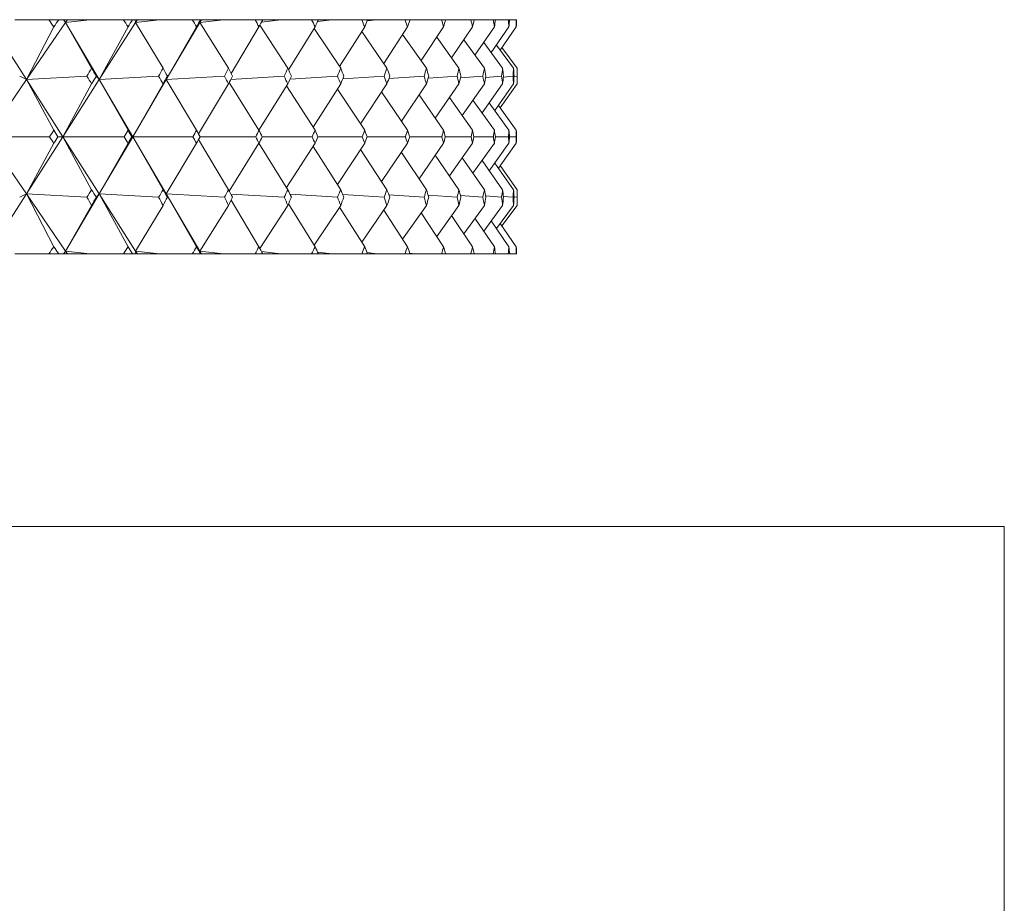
# Model space of a CAD drawing. Header units: inches. Extents: x 1.3 to 19.3, y 2.5 to 15.4.
# Tile 7 of 27: x 4.962 to 5.488, y 9.433 to 9.905. Entities that reach past the tile are written whole.
import ezdxf

# ---------------------------------------------------------------- set-up
doc = ezdxf.new("R2010")
doc.units = ezdxf.units.IN
doc.header["$MEASUREMENT"] = 0

msp = doc.modelspace()

# ---------------------------------------------------------------- linework, layer by layer
at = {"color": 7, "linetype": 'Continuous', "lineweight": 15}
for p, q in [((4.94609, 9.90316), (4.96556, 9.87262)), ((4.97755, 9.90463), (4.95936, 9.90463)), ((4.98647, 9.90316), (4.96556, 9.87262)), ((4.97755, 9.90463), (4.98284, 9.90463)), ((4.98545, 9.90463), (4.98284, 9.90463)), ((4.98545, 9.90463), (4.98647, 9.90316)), ((4.9856, 9.90463), (4.98545, 9.90463)), ((4.9856, 9.90463), (4.98647, 9.90316)), ((4.98724, 9.90463), (4.9856, 9.90463)), ((4.98647, 9.90316), (4.98724, 9.90463)), ((4.98748, 9.90463), (4.98647, 9.90316)), ((4.99954, 9.90463), (4.98647, 9.90316)), ((4.98647, 9.90316), (5.0004, 9.87877)), ((4.98647, 9.90316), (5.00442, 9.87262)), ((4.98748, 9.90463), (4.98724, 9.90463)), ((4.99954, 9.90463), (4.98748, 9.90463)), ((5.01739, 9.90463), (4.99954, 9.90463)), ((5.02389, 9.90316), (5.00442, 9.87262)), ((5.01739, 9.90463), (5.02229, 9.90463)), ((5.02372, 9.90463), (5.02229, 9.90463)), ((5.02372, 9.90463), (5.02389, 9.90316)), ((5.0247, 9.90463), (5.02372, 9.90463)), ((5.02389, 9.90316), (5.0247, 9.90463)), ((5.02483, 9.90463), (5.02389, 9.90316)), ((5.03672, 9.90463), (5.02389, 9.90316)), ((5.02389, 9.90316), (5.03852, 9.87877)), ((5.02483, 9.90463), (5.0247, 9.90463)), ((5.03672, 9.90463), (5.02483, 9.90463)), ((5.05415, 9.90463), (5.03672, 9.90463)), ((5.05821, 9.90316), (5.04026, 9.87262)), ((5.05415, 9.90463), (5.05865, 9.90463)), ((5.05889, 9.90463), (5.05821, 9.90316)), ((5.05821, 9.90316), (5.05905, 9.90463)), ((5.05908, 9.90463), (5.05821, 9.90316)), ((5.07074, 9.90463), (5.05821, 9.90316)), ((5.05821, 9.90316), (5.07348, 9.87877)), ((5.05889, 9.90463), (5.05865, 9.90463)), ((5.05905, 9.90463), (5.05889, 9.90463)), ((5.05908, 9.90463), (5.05905, 9.90463)), ((5.07074, 9.90463), (5.05908, 9.90463)), ((5.08768, 9.90463), (5.07074, 9.90463)), ((5.08768, 9.90463), (5.09176, 9.90463)), ((5.10147, 9.90463), (5.09109, 9.90338)), ((5.10147, 9.90463), (5.09176, 9.90463)), ((5.11787, 9.90463), (5.10147, 9.90463)), ((5.11787, 9.90463), (5.1215, 9.90463)), ((5.12879, 9.90463), (5.12104, 9.90366)), ((5.12879, 9.90463), (5.1215, 9.90463)), ((5.14457, 9.90463), (5.12879, 9.90463)), ((5.14457, 9.90463), (5.14775, 9.90463)), ((5.1526, 9.90463), (5.14748, 9.90397)), ((5.1526, 9.90463), (5.14775, 9.90463)), ((5.1677, 9.90463), (5.1526, 9.90463)), ((5.1677, 9.90463), (5.17041, 9.90463)), ((5.17279, 9.90463), (5.17029, 9.90429)), ((5.17279, 9.90463), (5.17041, 9.90463)), ((5.18716, 9.90463), (5.17279, 9.90463)), ((5.18716, 9.90463), (5.18939, 9.90463)), ((5.20287, 9.90463), (5.18939, 9.90463)), ((5.20287, 9.90463), (5.20462, 9.90463)), ((5.21477, 9.90463), (5.20462, 9.90463)), ((5.21477, 9.90463), (5.21602, 9.90463)), ((5.22282, 9.90463), (5.21602, 9.90463)), ((5.22282, 9.90463), (5.22357, 9.90463)), ((5.22697, 9.90463), (5.22357, 9.90463)), ((5.22697, 9.90463), (5.22722, 9.90463)), ((4.96556, 9.87262), (4.9802, 9.90082)), ((5.00442, 9.87262), (5.01985, 9.90082)), ((5.04026, 9.87262), (5.0564, 9.90082)), ((5.07489, 9.87591), (5.08973, 9.90082)), ((5.09022, 9.90174), (5.10514, 9.87877)), ((5.10554, 9.87787), (5.11969, 9.90082)), ((5.11916, 9.89996), (5.13337, 9.87877)), ((5.13275, 9.8797), (5.14617, 9.90082)), ((5.14459, 9.89833), (5.15807, 9.87877)), ((5.15634, 9.88128), (5.16907, 9.90082)), ((5.16644, 9.89679), (5.17914, 9.87877)), ((5.1763, 9.8828), (5.18828, 9.90082)), ((5.19256, 9.88425), (5.20375, 9.90082)), ((5.20504, 9.88566), (5.2154, 9.90082)), ((5.2137, 9.88704), (5.2232, 9.90082)), ((5.21851, 9.8884), (5.2271, 9.90082)), ((5.18462, 9.89531), (5.19649, 9.87877)), ((5.19906, 9.89387), (5.21006, 9.87877)), ((5.2097, 9.89248), (5.21979, 9.87877)), ((5.21651, 9.89111), (5.22564, 9.87877)), ((5.21945, 9.88976), (5.22759, 9.87877)), ((5.22759, 9.87042), (5.22759, 9.87877)), ((4.96556, 9.87262), (4.94469, 9.84213)), ((4.96202, 9.87442), (4.96556, 9.87262)), ((4.99784, 9.87442), (4.96556, 9.87262)), ((4.96556, 9.87262), (4.9802, 9.84564)), ((4.96556, 9.87262), (4.98499, 9.84213)), ((5.00442, 9.87262), (4.98499, 9.84213)), ((4.98499, 9.84213), (5.0004, 9.87042)), ((5.00295, 9.87442), (5.00442, 9.87262)), ((5.03615, 9.87442), (5.00442, 9.87262)), ((5.00442, 9.87262), (5.01985, 9.84564)), ((5.00442, 9.87262), (5.02234, 9.84213)), ((5.04026, 9.87262), (5.02234, 9.84213)), ((5.02234, 9.84213), (5.03852, 9.87042)), ((5.04087, 9.87442), (5.04026, 9.87262)), ((5.07132, 9.87442), (5.04026, 9.87262)), ((5.04026, 9.87262), (5.0564, 9.84564)), ((5.05748, 9.84363), (5.07348, 9.87042)), ((5.07386, 9.87112), (5.08973, 9.84564)), ((5.1032, 9.87442), (5.07471, 9.87272)), ((5.08975, 9.84559), (5.10514, 9.87042)), ((5.13166, 9.87442), (5.10631, 9.87286)), ((5.1186, 9.84733), (5.13337, 9.87042)), ((5.15659, 9.87442), (5.13448, 9.87301)), ((5.14396, 9.84896), (5.15807, 9.87042)), ((5.17789, 9.87442), (5.15908, 9.87317)), ((5.16575, 9.85051), (5.17914, 9.87042)), ((5.19548, 9.87442), (5.18004, 9.87335)), ((5.18387, 9.85199), (5.19649, 9.87042)), ((5.2093, 9.87442), (5.19726, 9.87354)), ((5.19825, 9.85342), (5.21006, 9.87042)), ((5.20884, 9.85482), (5.21979, 9.87042)), ((5.21928, 9.87442), (5.21068, 9.87375)), ((5.2156, 9.85619), (5.22564, 9.87042)), ((5.21849, 9.85755), (5.22759, 9.87042)), ((5.22538, 9.87442), (5.22023, 9.87399)), ((5.22759, 9.87442), (5.22587, 9.87427)), ((5.10444, 9.86929), (5.11969, 9.84564)), ((5.13158, 9.86761), (5.14617, 9.84564)), ((5.15518, 9.86603), (5.16907, 9.84564)), ((5.17517, 9.86451), (5.18828, 9.84564)), ((5.19145, 9.86306), (5.20375, 9.84564)), ((5.20396, 9.86164), (5.2154, 9.84564)), ((5.21266, 9.86026), (5.2232, 9.84564)), ((5.21751, 9.8589), (5.2271, 9.84564)), ((4.96556, 9.81165), (4.94469, 9.84213)), ((4.94469, 9.84213), (4.97797, 9.84213)), ((4.96556, 9.81165), (4.98499, 9.84213)), ((4.98499, 9.84213), (4.98242, 9.84213)), ((4.98499, 9.84213), (5.0004, 9.81385)), ((5.00442, 9.81165), (4.98499, 9.84213)), ((4.98499, 9.84213), (5.01778, 9.84213)), ((5.00442, 9.81165), (5.02234, 9.84213)), ((5.02234, 9.84213), (5.0219, 9.84213)), ((5.02234, 9.84213), (5.03852, 9.81385)), ((5.04026, 9.81165), (5.02234, 9.84213)), ((5.02234, 9.84213), (5.05451, 9.84213)), ((5.05748, 9.84064), (5.07348, 9.81385)), ((5.05829, 9.84213), (5.08801, 9.84213)), ((5.09144, 9.84213), (5.11816, 9.84213)), ((5.12121, 9.84213), (5.14483, 9.84213)), ((5.1475, 9.84213), (5.16792, 9.84213)), ((5.1702, 9.84213), (5.18734, 9.84213)), ((5.18922, 9.84213), (5.20301, 9.84213)), ((5.20448, 9.84213), (5.21487, 9.84213)), ((5.21593, 9.84213), (5.22288, 9.84213)), ((5.22351, 9.84213), (5.22699, 9.84213)), ((4.9802, 9.83863), (4.96556, 9.81165)), ((5.01985, 9.83863), (5.00442, 9.81165)), ((5.0564, 9.83863), (5.04026, 9.81165)), ((5.08973, 9.83863), (5.07386, 9.81314)), ((5.08975, 9.83868), (5.10514, 9.81385)), ((5.11969, 9.83863), (5.10444, 9.81497)), ((5.1186, 9.83694), (5.13337, 9.81385)), ((5.14617, 9.83863), (5.13158, 9.81665)), ((5.14396, 9.83531), (5.15807, 9.81385)), ((5.16907, 9.83863), (5.15518, 9.81824)), ((5.16575, 9.83376), (5.17914, 9.81385)), ((5.18828, 9.83863), (5.17517, 9.81975)), ((5.20375, 9.83863), (5.19145, 9.82121)), ((5.2154, 9.83863), (5.20396, 9.82262)), ((5.2232, 9.83863), (5.21266, 9.824)), ((5.2271, 9.83863), (5.21751, 9.82536)), ((5.18387, 9.83228), (5.19649, 9.81385)), ((5.19825, 9.83084), (5.21006, 9.81385)), ((5.20884, 9.82945), (5.21979, 9.81385)), ((5.2156, 9.82808), (5.22564, 9.81385)), ((5.21849, 9.82672), (5.22759, 9.81385)), ((5.22759, 9.80549), (5.22759, 9.81385)), ((4.94609, 9.78111), (4.96556, 9.81165)), ((4.96556, 9.81165), (4.96202, 9.80984)), ((4.9802, 9.78344), (4.96556, 9.81165)), ((4.98647, 9.78111), (4.96556, 9.81165)), ((4.96556, 9.81165), (4.99784, 9.80984)), ((4.98647, 9.78111), (5.00442, 9.81165)), ((5.00442, 9.81165), (5.00295, 9.80984)), ((5.01985, 9.78344), (5.00442, 9.81165)), ((5.02389, 9.78111), (5.00442, 9.81165)), ((5.00442, 9.81165), (5.03615, 9.80984)), ((5.04026, 9.81165), (5.04087, 9.80984)), ((5.0564, 9.78344), (5.04026, 9.81165)), ((5.05821, 9.78111), (5.04026, 9.81165)), ((5.04026, 9.81165), (5.07132, 9.80984)), ((5.07471, 9.81154), (5.1032, 9.80984)), ((5.08973, 9.78344), (5.07489, 9.80835)), ((5.10631, 9.8114), (5.13166, 9.80984)), ((5.13448, 9.81125), (5.15659, 9.80984)), ((5.15908, 9.81109), (5.17789, 9.80984)), ((5.18004, 9.81092), (5.19548, 9.80984)), ((5.19726, 9.81073), (5.2093, 9.80984)), ((5.21068, 9.81051), (5.21928, 9.80984)), ((5.22023, 9.81027), (5.22538, 9.80984)), ((5.22587, 9.81), (5.22759, 9.80984)), ((5.0004, 9.80549), (4.98647, 9.78111)), ((5.03852, 9.80549), (5.02389, 9.78111)), ((5.07348, 9.80549), (5.05821, 9.78111)), ((5.10514, 9.80549), (5.09022, 9.78253)), ((5.11969, 9.78344), (5.10554, 9.80639)), ((5.13337, 9.80549), (5.11916, 9.78431)), ((5.14617, 9.78344), (5.13275, 9.80457)), ((5.15807, 9.80549), (5.14459, 9.78593)), ((5.16907, 9.78344), (5.15634, 9.80298)), ((5.17914, 9.80549), (5.16644, 9.78748)), ((5.19649, 9.80549), (5.18462, 9.78896)), ((5.21006, 9.80549), (5.19906, 9.79039)), ((5.21979, 9.80549), (5.2097, 9.79178)), ((5.22564, 9.80549), (5.21651, 9.79315)), ((5.22759, 9.80549), (5.21945, 9.79451)), ((5.18828, 9.78344), (5.1763, 9.80147)), ((5.20375, 9.78344), (5.19256, 9.80002)), ((5.2154, 9.78344), (5.20504, 9.7986)), ((5.2232, 9.78344), (5.2137, 9.79722)), ((5.2271, 9.78344), (5.21851, 9.79586)), ((4.98647, 9.78111), (4.98545, 9.77963)), ((4.9856, 9.77963), (4.98647, 9.78111)), ((4.98724, 9.77963), (4.98647, 9.78111)), ((4.98748, 9.77963), (4.98647, 9.78111)), ((4.98647, 9.78111), (4.99954, 9.77963)), ((5.02389, 9.78111), (5.02372, 9.77963)), ((5.0247, 9.77963), (5.02389, 9.78111)), ((5.02483, 9.77963), (5.02389, 9.78111)), ((5.02389, 9.78111), (5.03672, 9.77963)), ((5.05821, 9.78111), (5.05889, 9.77963)), ((5.05905, 9.77963), (5.05821, 9.78111)), ((5.05908, 9.77963), (5.05821, 9.78111)), ((5.05821, 9.78111), (5.07074, 9.77963)), ((4.97755, 9.77963), (4.95936, 9.77963)), ((4.97755, 9.77963), (4.98284, 9.77963)), ((4.98545, 9.77963), (4.98284, 9.77963)), ((4.9856, 9.77963), (4.98545, 9.77963)), ((4.98724, 9.77963), (4.9856, 9.77963)), ((4.98748, 9.77963), (4.98724, 9.77963)), ((4.99954, 9.77963), (4.98748, 9.77963)), ((5.01739, 9.77963), (4.99954, 9.77963)), ((5.01739, 9.77963), (5.02229, 9.77963)), ((5.02372, 9.77963), (5.02229, 9.77963)), ((5.0247, 9.77963), (5.02372, 9.77963)), ((5.02483, 9.77963), (5.0247, 9.77963)), ((5.03672, 9.77963), (5.02483, 9.77963)), ((5.05415, 9.77963), (5.03672, 9.77963)), ((5.05415, 9.77963), (5.05865, 9.77963)), ((5.05889, 9.77963), (5.05865, 9.77963)), ((5.05905, 9.77963), (5.05889, 9.77963)), ((5.05908, 9.77963), (5.05905, 9.77963)), ((5.07074, 9.77963), (5.05908, 9.77963)), ((5.08768, 9.77963), (5.07074, 9.77963)), ((5.08768, 9.77963), (5.09176, 9.77963)), ((5.09109, 9.78089), (5.10147, 9.77963)), ((5.10147, 9.77963), (5.09176, 9.77963)), ((5.11787, 9.77963), (5.10147, 9.77963)), ((5.11787, 9.77963), (5.1215, 9.77963)), ((5.12104, 9.7806), (5.12879, 9.77963)), ((5.12879, 9.77963), (5.1215, 9.77963)), ((5.14457, 9.77963), (5.12879, 9.77963)), ((5.14457, 9.77963), (5.14775, 9.77963)), ((5.14748, 9.7803), (5.1526, 9.77963)), ((5.1526, 9.77963), (5.14775, 9.77963)), ((5.1677, 9.77963), (5.1526, 9.77963)), ((5.1677, 9.77963), (5.17041, 9.77963)), ((5.17029, 9.77997), (5.17279, 9.77963)), ((5.17279, 9.77963), (5.17041, 9.77963)), ((5.18716, 9.77963), (5.17279, 9.77963)), ((5.18716, 9.77963), (5.18939, 9.77963)), ((5.20287, 9.77963), (5.18939, 9.77963)), ((5.20287, 9.77963), (5.20462, 9.77963)), ((5.21477, 9.77963), (5.20462, 9.77963)), ((5.21477, 9.77963), (5.21602, 9.77963)), ((5.22282, 9.77963), (5.21602, 9.77963)), ((5.22282, 9.77963), (5.22357, 9.77963)), ((5.22697, 9.77963), (5.22357, 9.77963)), ((5.22697, 9.77963), (5.22722, 9.77963)), ((2.98759, 9.63403), (5.48759, 9.63403)), ((5.48759, 9.12427), (5.48759, 9.63403))]:
    msp.add_line(p, q, dxfattribs=at)
for centre, major_axis, ratio, start_param, end_param in [((4.23759, 8.47035), (0.36724, 1.70323), 0.539778, 5.814982, 5.819024), ((4.23759, 8.47035), (0.98465, 1.71371), 0.059997, 0.614481, 0.618523), ((4.23759, 8.47035), (0.44086, 1.69924), 0.521658, 5.833646, 5.837687), ((4.23759, 8.47035), (0.9884, 1.71442), 0.03277, 0.598913, 0.602954), ((4.23759, 8.47035), (0.50801, 1.69573), 0.501096, 5.848127, 5.852169), ((4.23759, 8.47035), (0.98995, 1.71472), 0.005559, 0.583232, 0.587273), ((4.23759, 8.47035), (0.56885, 1.69298), 0.478597, 5.858567, 5.862608), ((4.23759, 8.47035), (0.9893, 1.7146), 0.021649, 5.711612, 5.715654), ((4.23759, 8.47035), (0.62375, 1.69112), 0.454601, 5.865251, 5.869293), ((4.23759, 8.47035), (0.98645, 1.71405), 0.048867, 5.727238, 5.731279), ((4.23759, 8.47035), (0.67319, 1.69018), 0.429477, 5.868539, 5.872581), ((4.23759, 8.47035), (0.98138, 1.7131), 0.076109, 5.742694, 5.746736), ((4.23759, 8.47035), (0.71762, 1.6901), 0.403524, 5.868811, 5.872853), ((4.23759, 8.47035), (0.97405, 1.71177), 0.103386, 5.757884, 5.761925), ((4.23759, 8.47035), (0.75752, 1.69078), 0.376978, 5.866439, 5.870481), ((4.23759, 8.47035), (0.96444, 1.71009), 0.130706, 5.772702, 5.776744), ((4.23759, 8.47035), (0.79329, 1.6921), 0.350025, 5.86177, 5.865812), ((4.23759, 8.47035), (0.95247, 1.70811), 0.158074, 5.787039, 5.791081), ((4.23759, 8.47035), (0.82529, 1.69391), 0.322803, 5.855118, 5.859159), ((4.23759, 8.47035), (0.93807, 1.70588), 0.185493, 5.800773, 5.804815), ((4.23759, 8.47035), (0.85384, 1.69608), 0.295419, 5.84676, 5.850802), ((4.23759, 8.47035), (0.92114, 1.70347), 0.212955, 5.813771, 5.817812), ((4.23759, 8.47035), (0.87919, 1.69847), 0.267949, 5.836943, 5.840985), ((4.23759, 8.47035), (0.90157, 1.70097), 0.240449, 5.825883, 5.829925), ((4.23759, 11.21392), (-0.28731, 1.7073), 0.554907, 3.722738, 3.726794), ((4.23759, 11.21392), (-0.98995, 1.71472), 0.005559, 2.460072, 2.464127), ((4.23759, 11.21392), (-0.36724, 1.70323), 0.539778, 3.699987, 3.704043), ((4.23759, 11.21392), (-0.9893, 1.7146), 0.021649, 3.803358, 3.807414), ((4.23759, 11.21392), (-0.44086, 1.69924), 0.521658, 3.681324, 3.68538), ((4.23759, 11.21392), (-0.98645, 1.71405), 0.048867, 3.787732, 3.791788), ((4.23759, 11.21392), (-0.50801, 1.69573), 0.501096, 3.666843, 3.670899), ((4.23759, 11.21392), (-0.98138, 1.7131), 0.076109, 3.772276, 3.776331), ((4.23759, 11.21392), (-0.56885, 1.69298), 0.478597, 3.656403, 3.660459), ((4.23759, 11.21392), (-0.97405, 1.71177), 0.103386, 3.757086, 3.761142), ((4.23759, 11.21392), (-0.62375, 1.69112), 0.454601, 3.649719, 3.653775), ((4.23759, 11.21392), (-0.96444, 1.71009), 0.130706, 3.742268, 3.746323), ((4.23759, 11.21392), (-0.67319, 1.69018), 0.429477, 3.646431, 3.650487), ((4.23759, 11.21392), (-0.95247, 1.70811), 0.158074, 3.727931, 3.731987), ((4.23759, 11.21392), (-0.71762, 1.6901), 0.403524, 3.646159, 3.650215), ((4.23759, 11.21392), (-0.93807, 1.70588), 0.185493, 3.714197, 3.718253), ((4.23759, 11.21392), (-0.75752, 1.69078), 0.376978, 3.64853, 3.652586), ((4.23759, 11.21392), (-0.92114, 1.70347), 0.212955, 3.701199, 3.705255), ((4.23759, 11.21392), (-0.79329, 1.6921), 0.350025, 3.653199, 3.657255), ((4.23759, 11.21392), (-0.90157, 1.70097), 0.240449, 3.689087, 3.693143), ((4.23759, 11.21392), (-0.82529, 1.69391), 0.322803, 3.659852, 3.663908), ((4.23759, 11.21392), (-0.87919, 1.69847), 0.267949, 3.678027, 3.682083), ((4.23759, 11.21392), (-0.85384, 1.69608), 0.295419, 3.66821, 3.672266), ((4.23759, 8.47035), (0.36724, 1.70323), 0.539778, 5.783566, 5.787622), ((4.23759, 8.47035), (0.9884, 1.71442), 0.03277, 0.630314, 0.63437), ((4.23759, 8.47035), (0.44086, 1.69924), 0.521658, 5.80223, 5.806286), ((4.23759, 8.47035), (0.98995, 1.71472), 0.005559, 0.614633, 0.618689), ((4.23759, 8.47035), (0.50801, 1.69573), 0.501096, 5.816711, 5.820767), ((4.23759, 8.47035), (0.9893, 1.7146), 0.021649, 5.680196, 5.684252), ((4.23759, 8.47035), (0.56885, 1.69298), 0.478597, 5.827151, 5.831207), ((4.23759, 8.47035), (0.98645, 1.71405), 0.048867, 5.695822, 5.699878), ((4.23759, 8.47035), (0.62375, 1.69112), 0.454601, 5.833835, 5.837891), ((4.23759, 8.47035), (0.98138, 1.7131), 0.076109, 5.711278, 5.715334), ((4.23759, 8.47035), (0.67319, 1.69018), 0.429477, 5.837123, 5.841179), ((4.23759, 8.47035), (0.97405, 1.71177), 0.103386, 5.726468, 5.730524), ((4.23759, 8.47035), (0.71762, 1.6901), 0.403524, 5.837395, 5.841451), ((4.23759, 8.47035), (0.96444, 1.71009), 0.130706, 5.741286, 5.745342), ((4.23759, 8.47035), (0.75752, 1.69078), 0.376978, 5.835023, 5.839079), ((4.23759, 8.47035), (0.95247, 1.70811), 0.158074, 5.755623, 5.759679), ((4.23759, 8.47035), (0.79329, 1.6921), 0.350025, 5.830355, 5.83441), ((4.23759, 8.47035), (0.93807, 1.70588), 0.185493, 5.769357, 5.773413), ((4.23759, 8.47035), (0.82529, 1.69391), 0.322803, 5.823702, 5.827758), ((4.23759, 8.47035), (0.92114, 1.70347), 0.212955, 5.782355, 5.786411), ((4.23759, 8.47035), (0.85384, 1.69608), 0.295419, 5.815344, 5.8194), ((4.23759, 8.47035), (0.90157, 1.70097), 0.240449, 5.794467, 5.798523), ((4.23759, 8.47035), (0.87919, 1.69847), 0.267949, 5.805527, 5.809583), ((4.23759, 11.21392), (-0.28731, 1.7073), 0.554907, 3.691981, 3.695378), ((4.23759, 11.21392), (-0.9884, 1.71442), 0.03277, 2.475806, 2.479204), ((4.23759, 11.21392), (-0.36724, 1.70323), 0.539778, 3.66923, 3.672627), ((4.23759, 11.21392), (-0.98995, 1.71472), 0.005559, 2.491487, 2.494885), ((4.23759, 11.21392), (-0.44086, 1.69924), 0.521658, 3.650567, 3.653964), ((4.23759, 11.21392), (-0.9893, 1.7146), 0.021649, 3.7726, 3.775998), ((4.23759, 11.21392), (-0.50801, 1.69573), 0.501096, 3.636086, 3.639483), ((4.23759, 11.21392), (-0.98645, 1.71405), 0.048867, 3.756975, 3.760372), ((4.23759, 11.21392), (-0.56885, 1.69298), 0.478597, 3.625646, 3.629043), ((4.23759, 11.21392), (-0.98138, 1.7131), 0.076109, 3.741518, 3.744915), ((4.23759, 11.21392), (-0.62375, 1.69112), 0.454601, 3.618961, 3.622359), ((4.23759, 11.21392), (-0.97405, 1.71177), 0.103386, 3.726329, 3.729726), ((4.23759, 11.21392), (-0.67319, 1.69018), 0.429477, 3.615673, 3.619071), ((4.23759, 11.21392), (-0.96444, 1.71009), 0.130706, 3.71151, 3.714908), ((4.23759, 11.21392), (-0.71762, 1.6901), 0.403524, 3.615401, 3.618799), ((4.23759, 11.21392), (-0.95247, 1.70811), 0.158074, 3.697173, 3.700571), ((4.23759, 11.21392), (-0.75752, 1.69078), 0.376978, 3.617773, 3.62117), ((4.23759, 11.21392), (-0.93807, 1.70588), 0.185493, 3.683439, 3.686837), ((4.23759, 11.21392), (-0.79329, 1.6921), 0.350025, 3.622442, 3.625839), ((4.23759, 11.21392), (-0.92114, 1.70347), 0.212955, 3.670442, 3.673839), ((4.23759, 11.21392), (-0.82529, 1.69391), 0.322803, 3.629095, 3.632492), ((4.23759, 11.21392), (-0.90157, 1.70097), 0.240449, 3.658329, 3.661727), ((4.23759, 11.21392), (-0.85384, 1.69608), 0.295419, 3.637453, 3.64085), ((4.23759, 11.21392), (-0.87919, 1.69847), 0.267949, 3.64727, 3.650667), ((4.23759, 8.47035), (0.28731, 1.7073), 0.554907, 5.7294, 5.732797), ((4.23759, 8.47035), (0.9884, 1.71442), 0.03277, 0.662389, 0.665786), ((4.23759, 8.47035), (0.36724, 1.70323), 0.539778, 5.752151, 5.755548), ((4.23759, 8.47035), (0.98995, 1.71472), 0.005559, 0.646708, 0.650105), ((4.23759, 8.47035), (0.44086, 1.69924), 0.521658, 5.770814, 5.774211), ((4.23759, 8.47035), (0.9893, 1.7146), 0.021649, 5.64878, 5.652177), ((4.23759, 8.47035), (0.50801, 1.69573), 0.501096, 5.785295, 5.788692), ((4.23759, 8.47035), (0.98645, 1.71405), 0.048867, 5.664406, 5.667803), ((4.23759, 8.47035), (0.56885, 1.69298), 0.478597, 5.795735, 5.799132), ((4.23759, 8.47035), (0.98138, 1.7131), 0.076109, 5.679862, 5.68326), ((4.23759, 8.47035), (0.62375, 1.69112), 0.454601, 5.802419, 5.805817), ((4.23759, 8.47035), (0.97405, 1.71177), 0.103386, 5.695052, 5.698449), ((4.23759, 8.47035), (0.67319, 1.69018), 0.429477, 5.805707, 5.809105), ((4.23759, 8.47035), (0.96444, 1.71009), 0.130706, 5.70987, 5.713268), ((4.23759, 8.47035), (0.71762, 1.6901), 0.403524, 5.805979, 5.809377), ((4.23759, 8.47035), (0.95247, 1.70811), 0.158074, 5.724207, 5.727605), ((4.23759, 8.47035), (0.75752, 1.69078), 0.376978, 5.803608, 5.807005), ((4.23759, 8.47035), (0.93807, 1.70588), 0.185493, 5.737941, 5.741338), ((4.23759, 8.47035), (0.79329, 1.6921), 0.350025, 5.798939, 5.802336), ((4.23759, 8.47035), (0.92114, 1.70347), 0.212955, 5.750939, 5.754336), ((4.23759, 8.47035), (0.82529, 1.69391), 0.322803, 5.792286, 5.795683), ((4.23759, 8.47035), (0.90157, 1.70097), 0.240449, 5.763051, 5.766449), ((4.23759, 8.47035), (0.85384, 1.69608), 0.295419, 5.783928, 5.787325), ((4.23759, 8.47035), (0.87919, 1.69847), 0.267949, 5.774111, 5.777508), ((4.23759, 11.21392), (-0.36724, 1.70323), 0.539778, 3.637156, 3.641211), ((4.23759, 11.21392), (-0.9884, 1.71442), 0.03277, 2.507222, 2.511278), ((4.23759, 11.21392), (-0.44086, 1.69924), 0.521658, 3.618492, 3.622548), ((4.23759, 11.21392), (-0.98995, 1.71472), 0.005559, 2.522903, 2.526959), ((4.23759, 11.21392), (-0.50801, 1.69573), 0.501096, 3.604011, 3.608067), ((4.23759, 11.21392), (-0.9893, 1.7146), 0.021649, 3.740526, 3.744582), ((4.23759, 11.21392), (-0.56885, 1.69298), 0.478597, 3.593571, 3.597627), ((4.23759, 11.21392), (-0.98645, 1.71405), 0.048867, 3.7249, 3.728956), ((4.23759, 11.21392), (-0.62375, 1.69112), 0.454601, 3.586887, 3.590943), ((4.23759, 11.21392), (-0.98138, 1.7131), 0.076109, 3.709444, 3.7135), ((4.23759, 11.21392), (-0.67319, 1.69018), 0.429477, 3.583599, 3.587655), ((4.23759, 11.21392), (-0.97405, 1.71177), 0.103386, 3.694254, 3.69831), ((4.23759, 11.21392), (-0.71762, 1.6901), 0.403524, 3.583327, 3.587383), ((4.23759, 11.21392), (-0.96444, 1.71009), 0.130706, 3.679436, 3.683492), ((4.23759, 11.21392), (-0.75752, 1.69078), 0.376978, 3.585699, 3.589754), ((4.23759, 11.21392), (-0.95247, 1.70811), 0.158074, 3.665099, 3.669155), ((4.23759, 11.21392), (-0.79329, 1.6921), 0.350025, 3.590368, 3.594423), ((4.23759, 11.21392), (-0.93807, 1.70588), 0.185493, 3.651365, 3.655421), ((4.23759, 11.21392), (-0.82529, 1.69391), 0.322803, 3.59702, 3.601076), ((4.23759, 11.21392), (-0.92114, 1.70347), 0.212955, 3.638367, 3.642423), ((4.23759, 11.21392), (-0.85384, 1.69608), 0.295419, 3.605378, 3.609434), ((4.23759, 11.21392), (-0.90157, 1.70097), 0.240449, 3.626255, 3.630311), ((4.23759, 11.21392), (-0.87919, 1.69847), 0.267949, 3.615195, 3.619251), ((4.23759, 8.47035), (0.28731, 1.7073), 0.554907, 5.697984, 5.70204), ((4.23759, 8.47035), (0.98995, 1.71472), 0.005559, 0.677465, 0.681521), ((4.23759, 8.47035), (0.36724, 1.70323), 0.539778, 5.720735, 5.724791), ((4.23759, 8.47035), (0.9893, 1.7146), 0.021649, 5.617364, 5.62142), ((4.23759, 8.47035), (0.44086, 1.69924), 0.521658, 5.739398, 5.743454), ((4.23759, 8.47035), (0.98645, 1.71405), 0.048867, 5.63299, 5.637046), ((4.23759, 8.47035), (0.50801, 1.69573), 0.501096, 5.753879, 5.757935), ((4.23759, 8.47035), (0.98138, 1.7131), 0.076109, 5.648447, 5.652502), ((4.23759, 8.47035), (0.56885, 1.69298), 0.478597, 5.764319, 5.768375), ((4.23759, 8.47035), (0.97405, 1.71177), 0.103386, 5.663636, 5.667692), ((4.23759, 8.47035), (0.62375, 1.69112), 0.454601, 5.771003, 5.775059), ((4.23759, 8.47035), (0.96444, 1.71009), 0.130706, 5.678455, 5.68251), ((4.23759, 8.47035), (0.67319, 1.69018), 0.429477, 5.774291, 5.778347), ((4.23759, 8.47035), (0.95247, 1.70811), 0.158074, 5.692791, 5.696847), ((4.23759, 8.47035), (0.71762, 1.6901), 0.403524, 5.774563, 5.778619), ((4.23759, 8.47035), (0.93807, 1.70588), 0.185493, 5.706525, 5.710581), ((4.23759, 8.47035), (0.75752, 1.69078), 0.376978, 5.772192, 5.776248), ((4.23759, 8.47035), (0.92114, 1.70347), 0.212955, 5.719523, 5.723579), ((4.23759, 8.47035), (0.79329, 1.6921), 0.350025, 5.767523, 5.771579), ((4.23759, 8.47035), (0.90157, 1.70097), 0.240449, 5.731635, 5.735691), ((4.23759, 8.47035), (0.82529, 1.69391), 0.322803, 5.76087, 5.764926), ((4.23759, 8.47035), (0.87919, 1.69847), 0.267949, 5.742695, 5.746751), ((4.23759, 8.47035), (0.85384, 1.69608), 0.295419, 5.752512, 5.756568), ((4.23759, 11.21392), (-0.36724, 1.70323), 0.539778, 3.605754, 3.609796), ((4.23759, 11.21392), (-0.98465, 1.71371), 0.059997, 2.52307, 2.527112), ((4.23759, 11.21392), (-0.44086, 1.69924), 0.521658, 3.587091, 3.591132), ((4.23759, 11.21392), (-0.9884, 1.71442), 0.03277, 2.538638, 2.54268), ((4.23759, 11.21392), (-0.50801, 1.69573), 0.501096, 3.572609, 3.576651), ((4.23759, 11.21392), (-0.98995, 1.71472), 0.005559, 2.554319, 2.558361), ((4.23759, 11.21392), (-0.56885, 1.69298), 0.478597, 3.56217, 3.566211), ((4.23759, 11.21392), (-0.9893, 1.7146), 0.021649, 3.709124, 3.713166), ((4.23759, 11.21392), (-0.62375, 1.69112), 0.454601, 3.555485, 3.559527), ((4.23759, 11.21392), (-0.98645, 1.71405), 0.048867, 3.693499, 3.69754), ((4.23759, 11.21392), (-0.67319, 1.69018), 0.429477, 3.552197, 3.556239), ((4.23759, 11.21392), (-0.98138, 1.7131), 0.076109, 3.678042, 3.682084), ((4.23759, 11.21392), (-0.71762, 1.6901), 0.403524, 3.551925, 3.555967), ((4.23759, 11.21392), (-0.97405, 1.71177), 0.103386, 3.662852, 3.666894), ((4.23759, 11.21392), (-0.75752, 1.69078), 0.376978, 3.554297, 3.558339), ((4.23759, 11.21392), (-0.96444, 1.71009), 0.130706, 3.648034, 3.652076), ((4.23759, 11.21392), (-0.79329, 1.6921), 0.350025, 3.558966, 3.563008), ((4.23759, 11.21392), (-0.95247, 1.70811), 0.158074, 3.633697, 3.637739), ((4.23759, 11.21392), (-0.82529, 1.69391), 0.322803, 3.565619, 3.56966), ((4.23759, 11.21392), (-0.93807, 1.70588), 0.185493, 3.619963, 3.624005), ((4.23759, 11.21392), (-0.85384, 1.69608), 0.295419, 3.573976, 3.578018), ((4.23759, 11.21392), (-0.92114, 1.70347), 0.212955, 3.606966, 3.611007), ((4.23759, 11.21392), (-0.87919, 1.69847), 0.267949, 3.583793, 3.587835), ((4.23759, 11.21392), (-0.90157, 1.70097), 0.240449, 3.594853, 3.598895)]:
    msp.add_ellipse(centre, major_axis=major_axis, ratio=ratio, start_param=start_param, end_param=end_param, dxfattribs=at)

doc.saveas('drawing.dxf')
